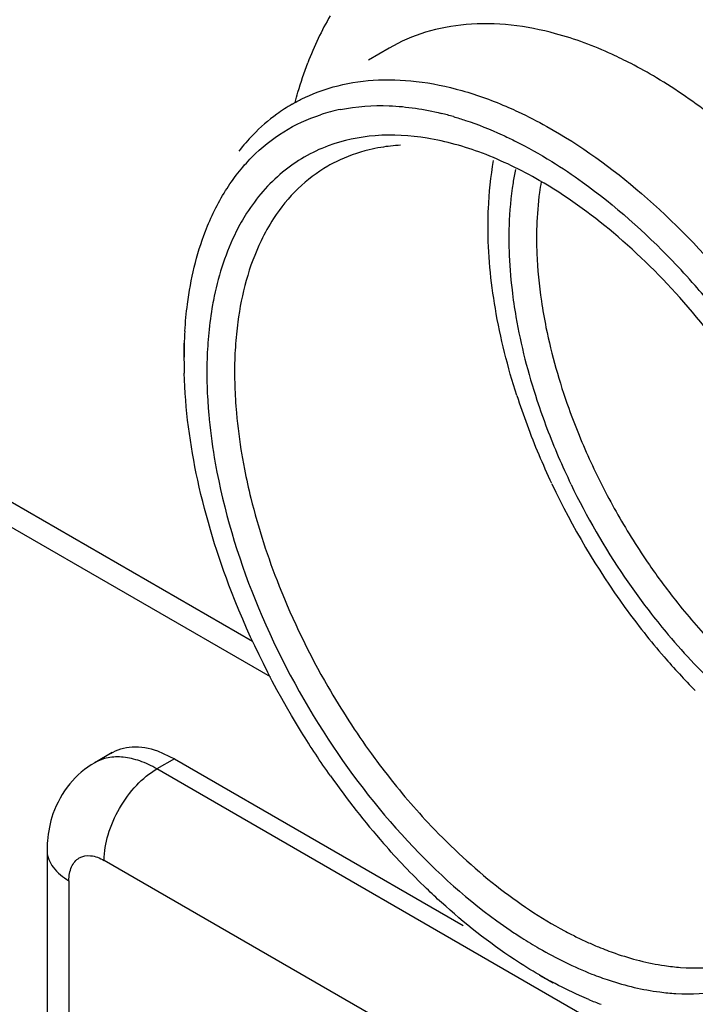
# Model space of a CAD drawing. Header units: inches. Extents: x 0 to 34, y 0 to 22.
# Tile 58 of 79: x 21.068 to 21.204, y 14.856 to 15.054. Entities that reach past the tile are written whole.
import ezdxf

# ---------------------------------------------------------------- set-up
doc = ezdxf.new("R2010")
doc.units = ezdxf.units.IN
doc.header["$LTSCALE"] = 1.87
doc.header["$MEASUREMENT"] = 0
doc.layers.get('0').update_dxf_attribs({"linetype": 'CONTINUOUS'})

msp = doc.modelspace()

# ---------------------------------------------------------------- linework, layer by layer
at = {"color": 9, "linetype": 'CONTINUOUS'}
for p, q in [((20.7006487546, 15.1683949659), (21.1150854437, 14.9291044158)), ((21.0993829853, 14.9055135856), (21.0958474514, 14.9034722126)), ((21.7492141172, 14.5262264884), (21.0958474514, 14.9034722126)), ((21.0737763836, 14.8871432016), (21.0737822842, 14.8869002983)), ((21.7386075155, 14.5078553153), (21.0852408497, 14.8851010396)), ((21.0781697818, 14.8810190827), (21.0781697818, 14.1268059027))]:
    msp.add_line(p, q, dxfattribs=at)
at = {"color": 7, "linetype": 'CONTINUOUS'}
for p, q in [((20.695983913, 15.1660158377), (21.11858271, 14.9220125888)), ((21.1425060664, 15.0482645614), (21.1383819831, 15.0458833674)), ((21.1012915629, 14.9889865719), (21.1012915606, 14.9857718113)), ((21.0868823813, 14.906752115), (21.0833468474, 14.9047107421)), ((21.095934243, 14.9071126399), (21.0993829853, 14.9055135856)), ((21.0993829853, 14.9055135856), (21.1574179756, 14.8720049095)), ((21.0737763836, 14.8871432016), (21.0737763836, 14.1329300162)), ((21.1727051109, 14.8620879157), (21.1754893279, 14.860480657))]:
    msp.add_line(p, q, dxfattribs=at)
for centre, radius, start, end in [((21.1815960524, 15.024696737), 0.0591278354, 149.4222523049, 154.4263160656), ((21.1872864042, 15.0220241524), 0.065414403, 154.4662643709, 159.1624933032), ((21.146370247, 14.9588575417), 0.0972267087, 59.1292520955, 62.5850168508), ((21.1405199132, 15.0067030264), 0.0349996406, 120.0021800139, 125.9784701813), ((21.1414643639, 15.0054704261), 0.0365522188, 126.0561117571, 136.0207361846), ((21.1397424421, 15.0009873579), 0.03565189, 104.6489342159, 107.9820259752), ((21.1400231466, 14.9999079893), 0.0367671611, 101.3804045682, 104.6467713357), ((21.1382129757, 14.9751138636), 0.0618471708, 73.8430172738, 76.1520263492), ((21.1435201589, 15.0035113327), 0.0393919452, 136.0466171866, 142.3642925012), ((21.1466991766, 14.9926264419), 0.0361800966, 93.0150813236, 99.2798100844), ((21.1453180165, 14.9983904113), 0.0302275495, 116.4564130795, 120.0000441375), ((21.2439872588, 15.0101304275), 0.0774136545, 178.1539043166, 180.0050368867), ((21.2461270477, 15.0101347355), 0.0739854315, 178.1402542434, 180.0087150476), ((21.0894879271, 14.9002300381), 0.1522572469, 41.2272258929, 43.7640084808), ((21.0829825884, 14.8945060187), 0.1609223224, 37.566066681, 41.2335357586), ((21.1923823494, 14.9857951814), 0.0910908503, 176.4578509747, 180.0146572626), ((21.1815123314, 14.9839651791), 0.0700282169, 172.3685774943, 174.3902372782), ((21.184972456, 14.9834300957), 0.0790819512, 174.4651812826, 178.2696721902), ((21.1872276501, 14.9834165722), 0.0757697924, 174.3998461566, 178.3381408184), ((21.1988495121, 14.9857846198), 0.0975580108, 180.007522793, 181.6541008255), ((21.1925792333, 14.9831309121), 0.0866943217, 178.2238338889, 180.0074541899), ((21.1946825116, 14.9831309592), 0.0832298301, 178.2904374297, 180.0077968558), ((21.1989245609, 14.9831448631), 0.093039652, 180.0155371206, 183.4281362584), ((21.2006252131, 14.9831421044), 0.0891725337, 180.0144383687, 183.4661277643), ((21.3033059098, 15.0220266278), 0.1419652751, 197.8623457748, 200.3830766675), ((21.2981921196, 15.0189609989), 0.1326005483, 198.2107438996, 200.7979103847), ((21.3010453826, 15.0197996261), 0.1300620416, 199.7099959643, 202.2756040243), ((21.3111938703, 15.0250536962), 0.1504136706, 200.4174317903, 205.2656777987), ((21.3050803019, 15.0215761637), 0.1399684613, 200.7974807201, 205.7901493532), ((21.3062641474, 15.0219453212), 0.1357046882, 202.2786980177, 207.2719848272), ((21.2259596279, 14.9859884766), 0.1202479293, 189.548861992, 190.9830686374), ((21.2268495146, 14.9859280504), 0.1155682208, 189.6479225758, 191.0956663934), ((21.3153541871, 15.0268457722), 0.1549315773, 205.2604422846, 215.9357859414), ((21.3103168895, 15.0239783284), 0.1457256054, 205.7629527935, 214.2392642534), ((21.3096579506, 15.0236153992), 0.139486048, 207.2471823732, 212.1412373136), ((21.3086675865, 15.0229858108), 0.1383125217, 212.1386625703, 214.6010382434), ((21.3059691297, 15.021116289), 0.1350297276, 214.5982758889, 218.3469757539), ((21.3073957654, 15.0219897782), 0.1421918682, 214.2391214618, 217.9345210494), ((21.2627290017, 14.9967017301), 0.1531121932, 201.6476560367, 210.0571736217), ((21.2994990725, 15.0160039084), 0.1267836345, 218.3490957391, 223.5536551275), ((21.3111637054, 15.0238239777), 0.1497652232, 215.9406178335, 218.3761195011), ((21.3066834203, 15.0202563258), 0.1440380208, 218.3699883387, 220.8723480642), ((21.3001383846, 15.014487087), 0.1353136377, 220.8386398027, 224.7562535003), ((21.265101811, 14.9978798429), 0.1557560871, 209.99509158, 215.9200152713), ((21.0925745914, 14.8887420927), 0.0184431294, 120.0221690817, 140.5265565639), ((21.2642729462, 14.9961519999), 0.1633573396, 215.1634137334, 221.2186194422), ((21.2222666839, 14.9526840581), 0.0986514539, 235.7952237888, 237.4316692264), ((21.2149286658, 14.9402313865), 0.0786228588, 241.7932398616, 243.6649489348), ((21.2129951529, 14.9363239), 0.0742631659, 243.6644909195, 245.6080874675), ((21.2112523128, 14.9324790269), 0.0700417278, 245.6076275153, 247.6290052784), ((21.2190731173, 14.9423851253), 0.0927234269, 239.9955087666, 241.7533481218), ((21.2110277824, 14.9255184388), 0.0740234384, 247.4461995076, 249.4948101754)]:
    msp.add_arc(centre, radius, start, end, dxfattribs=at)
for points, knots in [([(21.1759811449, 15.0511769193), (21.1701567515, 15.0527593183), (21.161184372, 15.0538952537), (21.1498482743, 15.0517730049), (21.1448164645, 15.0495985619), (21.1425060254, 15.0482645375)], [0, 0, 0, 0, 0.5266484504, 0.7672030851, 1, 1, 1, 1]), ([(21.1911365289, 15.0451652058), (21.1898751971, 15.0458181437), (21.1849871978, 15.0482057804), (21.1798604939, 15.0501229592), (21.1759811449, 15.0511769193)], [0, 0, 0, 0, 0.261073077, 1, 1, 1, 1]), ([(21.1236472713, 15.0373777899), (21.123822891, 15.038061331), (21.1245472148, 15.0407330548), (21.1254162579, 15.0433660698), (21.1261505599, 15.0452932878)], [0, 0, 0, 0, 0.2549541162, 1, 1, 1, 1]), ([(21.1312557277, 15.0404658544), (21.1338796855, 15.0412003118), (21.1394669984, 15.0421168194), (21.1482250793, 15.0418202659), (21.1574033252, 15.0399182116), (21.1634767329, 15.0376927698), (21.1665393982, 15.0363538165)], [0, 0, 0, 0, 0.2259451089, 0.4655465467, 0.7228299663, 1, 1, 1, 1]), ([(21.2114848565, 15.0313811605), (21.2102487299, 15.0324207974), (21.2053918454, 15.0363565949), (21.2002375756, 15.0399320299), (21.196257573, 15.0423098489)], [0, 0, 0, 0, 0.2583730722, 1, 1, 1, 1]), ([(21.1230189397, 15.0370129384), (21.1236608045, 15.0373835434), (21.1262895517, 15.0387923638), (21.1290983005, 15.0398619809), (21.1312557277, 15.0404658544)], [0, 0, 0, 0, 0.2485891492, 1, 1, 1, 1]), ([(21.1327681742, 15.0359522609), (21.135964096, 15.0365960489), (21.1428191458, 15.0370596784), (21.1495830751, 15.0360088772), (21.1530158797, 15.0351633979)], [0, 0, 0, 0, 0.4797461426, 1, 1, 1, 1]), ([(21.1665393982, 15.0363538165), (21.1671795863, 15.0360739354), (21.1697793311, 15.0348974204), (21.1723196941, 15.0335906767), (21.1742017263, 15.0325415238)], [0, 0, 0, 0, 0.2448636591, 1, 1, 1, 1]), ([(21.1055979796, 15.011485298), (21.1066909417, 15.014321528), (21.109285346, 15.0196501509), (21.1146148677, 15.0265081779), (21.121141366, 15.0317543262), (21.1261502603, 15.0340580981), (21.1287360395, 15.0348977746)], [0, 0, 0, 0, 0.2681523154, 0.5191523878, 0.7601524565, 1, 1, 1, 1]), ([(21.1554231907, 15.0345182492), (21.1562375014, 15.0342825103), (21.1595733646, 15.0332442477), (21.1628273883, 15.0319485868), (21.165234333, 15.0308509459)], [0, 0, 0, 0, 0.2426878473, 1, 1, 1, 1]), ([(21.1742017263, 15.0325415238), (21.180990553, 15.0287570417), (21.1942978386, 15.0191195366), (21.2056526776, 15.0073178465), (21.2110882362, 15.0007460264)], [0, 0, 0, 0, 0.4768106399, 1, 1, 1, 1]), ([(21.1726916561, 15.0216930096), (21.1690319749, 15.0238056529), (21.1617490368, 15.0273534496), (21.1505718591, 15.0305164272), (21.1399505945, 15.0311440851), (21.1332793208, 15.0297556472), (21.1302553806, 15.0286296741)], [0, 0, 0, 0, 0.2861002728, 0.5457631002, 0.7815321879, 1, 1, 1, 1]), ([(21.165234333, 15.0308509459), (21.1660684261, 15.0304705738), (21.1694703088, 15.0288486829), (21.1727640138, 15.0270026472), (21.1751900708, 15.0255040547)], [0, 0, 0, 0, 0.2432732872, 1, 1, 1, 1]), ([(21.1302553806, 15.0286296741), (21.1269522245, 15.0273997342), (21.1205969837, 15.0237337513), (21.115845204, 15.0181748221), (21.1138786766, 15.0150957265)], [0, 0, 0, 0, 0.4910292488, 1, 1, 1, 1]), ([(21.1408649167, 15.0283330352), (21.1400702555, 15.0282021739), (21.1369705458, 15.0275800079), (21.1339599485, 15.0265017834), (21.1318511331, 15.0254523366)], [0, 0, 0, 0, 0.2547913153, 1, 1, 1, 1]), ([(21.1623977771, 15.0125346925), (21.1623977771, 15.0136773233), (21.1624861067, 15.0180775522), (21.1629395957, 15.0224745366), (21.1635222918, 15.0256805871)], [0, 0, 0, 0, 0.259617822, 1, 1, 1, 1]), ([(21.1751900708, 15.0255040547), (21.1773082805, 15.0241956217), (21.1860242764, 15.0183521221), (21.1939150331, 15.0113199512), (21.1994473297, 15.0055447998)], [0, 0, 0, 0, 0.2374085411, 1, 1, 1, 1]), ([(21.1302042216, 15.0245682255), (21.1280404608, 15.0233188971), (21.1239351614, 15.0202037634), (21.1207001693, 15.016205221), (21.1192846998, 15.0140293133)], [0, 0, 0, 0, 0.4904546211, 1, 1, 1, 1]), ([(21.1679203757, 15.0239228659), (21.1677329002, 15.0230278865), (21.1670452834, 15.0192957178), (21.1667068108, 15.0155024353), (21.1666137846, 15.0126242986)], [0, 0, 0, 0, 0.2410104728, 1, 1, 1, 1]), ([(21.1730693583, 15.0214213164), (21.1729454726, 15.0207092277), (21.1724910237, 15.0177656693), (21.1722541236, 15.0147898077), (21.1721805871, 15.0125357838)], [0, 0, 0, 0, 0.2427075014, 1, 1, 1, 1]), ([(21.225039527, 14.962269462), (21.2219172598, 14.9686163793), (21.214894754, 14.9808159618), (21.2023380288, 14.9972805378), (21.1883365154, 15.011175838), (21.177964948, 15.0186488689), (21.1726916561, 15.0216930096)], [0, 0, 0, 0, 0.26456313, 0.5247847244, 0.7722581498, 1, 1, 1, 1]), ([(21.1138786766, 15.0150957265), (21.113120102, 15.0139079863), (21.1101761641, 15.0087067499), (21.1083089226, 15.0029373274), (21.1073777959, 14.9984746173)], [0, 0, 0, 0, 0.236139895, 1, 1, 1, 1]), ([(21.1192846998, 15.0140293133), (21.1183520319, 15.0125955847), (21.1147596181, 15.0061521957), (21.1128554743, 14.9988633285), (21.1121043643, 14.9932649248)], [0, 0, 0, 0, 0.2324233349, 1, 1, 1, 1]), ([(21.1014655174, 14.9914230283), (21.1015792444, 14.9932353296), (21.1022242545, 15.00004489), (21.1037906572, 15.0067953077), (21.1055979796, 15.011485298)], [0, 0, 0, 0, 0.2653983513, 1, 1, 1, 1]), ([(21.1681839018, 14.9784814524), (21.1663430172, 14.9841988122), (21.1635090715, 14.9954352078), (21.1623977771, 15.0069931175), (21.1623977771, 15.0125346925)], [0, 0, 0, 0, 0.520126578, 1, 1, 1, 1]), ([(21.1665736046, 15.010123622), (21.1665736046, 15.0092744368), (21.1666298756, 15.0057899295), (21.166900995, 15.0023097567), (21.1672116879, 14.9996926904)], [0, 0, 0, 0, 0.2436945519, 1, 1, 1, 1]), ([(21.1721416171, 15.0101234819), (21.1721416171, 15.0090971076), (21.1722273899, 15.004859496), (21.1726430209, 15.000630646), (21.1731133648, 14.9974538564)], [0, 0, 0, 0, 0.242195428, 1, 1, 1, 1]), ([(21.1672116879, 14.9996926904), (21.1674270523, 14.9978786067), (21.1685326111, 14.990372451), (21.1704341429, 14.9829912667), (21.172233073, 14.9775215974)], [0, 0, 0, 0, 0.240855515, 1, 1, 1, 1]), ([(21.1073777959, 14.9984746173), (21.1072529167, 14.9978760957), (21.1067777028, 14.9954204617), (21.1064420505, 14.9929383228), (21.1062592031, 14.9910576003)], [0, 0, 0, 0, 0.2444664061, 1, 1, 1, 1]), ([(21.1731133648, 14.9974538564), (21.1733753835, 14.9956841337), (21.1746620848, 14.9883849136), (21.1767086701, 14.9812264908), (21.1786034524, 14.9759349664)], [0, 0, 0, 0, 0.2414470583, 1, 1, 1, 1]), ([(21.1108583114, 14.9390226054), (21.1080261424, 14.9463219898), (21.1035734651, 14.9607551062), (21.1015394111, 14.9757589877), (21.1013321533, 14.9829685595)], [0, 0, 0, 0, 0.5205097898, 1, 1, 1, 1]), ([(21.1060513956, 14.9775814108), (21.1061072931, 14.9766364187), (21.1063916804, 14.9727732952), (21.1068925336, 14.9689268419), (21.107377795, 14.9660407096)], [0, 0, 0, 0, 0.2444032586, 1, 1, 1, 1]), ([(21.1116158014, 14.9777508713), (21.1116706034, 14.9768345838), (21.111949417, 14.9730880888), (21.1124403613, 14.9693581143), (21.112915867, 14.9665595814)], [0, 0, 0, 0, 0.244352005, 1, 1, 1, 1]), ([(21.1079142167, 14.9630789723), (21.1097228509, 14.9537556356), (21.1156091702, 14.9350608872), (21.1248038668, 14.9177923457), (21.1302553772, 14.9094671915)], [0, 0, 0, 0, 0.4883256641, 1, 1, 1, 1]), ([(21.1134415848, 14.9636872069), (21.11382301, 14.9617414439), (21.1155963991, 14.9537668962), (21.1181373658, 14.9459685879), (21.1204158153, 14.9402189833)], [0, 0, 0, 0, 0.242769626, 1, 1, 1, 1]), ([(21.130726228, 14.9020728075), (21.1287014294, 14.9049405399), (21.1209798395, 14.9166260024), (21.1146539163, 14.9292401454), (21.1108583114, 14.9390226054)], [0, 0, 0, 0, 0.2506879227, 1, 1, 1, 1]), ([(21.1952470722, 14.9345758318), (21.1963449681, 14.9331682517), (21.2007440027, 14.9277477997), (21.2055679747, 14.9226676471), (21.2093911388, 14.9191495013)], [0, 0, 0, 0, 0.255722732, 1, 1, 1, 1]), ([(21.1302553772, 14.9094671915), (21.1353090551, 14.9017495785), (21.1463013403, 14.8876912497), (21.1597600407, 14.8758864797), (21.1668095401, 14.8710959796)], [0, 0, 0, 0, 0.5197729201, 1, 1, 1, 1]), ([(21.0865802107, 14.9065689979), (21.0872041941, 14.9069654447), (21.0885925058, 14.9076041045), (21.091793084, 14.9081529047), (21.0943170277, 14.9076749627), (21.095934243, 14.9071126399)], [0, 0, 0, 0, 0.2296700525, 0.4680743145, 1, 1, 1, 1]), ([(21.1389648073, 14.9065047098), (21.139900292, 14.9052146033), (21.14366796, 14.9001871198), (21.1477545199, 14.8953969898), (21.1509790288, 14.8919929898)], [0, 0, 0, 0, 0.2536597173, 1, 1, 1, 1]), ([(21.0749637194, 14.8944201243), (21.0743585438, 14.8926780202), (21.0738689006, 14.8902254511), (21.0737763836, 14.8877629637), (21.0737763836, 14.8871432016)], [0, 0, 0, 0, 0.7484718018, 1, 1, 1, 1]), ([(21.1509790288, 14.8919929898), (21.1550629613, 14.8876817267), (21.16345094, 14.8799129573), (21.1729612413, 14.8735218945), (21.1777671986, 14.8709451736)], [0, 0, 0, 0, 0.5213024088, 1, 1, 1, 1]), ([(21.1530158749, 14.8766502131), (21.1520104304, 14.8775636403), (21.147968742, 14.8813479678), (21.1441497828, 14.8853687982), (21.1413954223, 14.8885103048)], [0, 0, 0, 0, 0.2453594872, 1, 1, 1, 1]), ([(21.1727051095, 14.8620879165), (21.1710144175, 14.8630639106), (21.1640631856, 14.8673670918), (21.1576196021, 14.8724678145), (21.1530158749, 14.8766502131)], [0, 0, 0, 0, 0.2388849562, 1, 1, 1, 1]), ([(21.1691621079, 14.869545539), (21.1703246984, 14.8688031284), (21.1748478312, 14.8660497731), (21.1796212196, 14.8636954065), (21.1832666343, 14.8622648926)], [0, 0, 0, 0, 0.260490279, 1, 1, 1, 1]), ([(21.184594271, 14.8677087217), (21.1857085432, 14.8672503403), (21.190007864, 14.8656135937), (21.1944982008, 14.8644523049), (21.1978581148, 14.8639593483)], [0, 0, 0, 0, 0.2618856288, 1, 1, 1, 1]), ([(21.1978581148, 14.8639593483), (21.1989259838, 14.8638026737), (21.2030376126, 14.8633419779), (21.2072275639, 14.8634809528), (21.2102430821, 14.8639907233)], [0, 0, 0, 0, 0.2608517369, 1, 1, 1, 1]), ([(21.1832666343, 14.8622648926), (21.1844135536, 14.8618148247), (21.1888387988, 14.8602132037), (21.1934526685, 14.8591047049), (21.1968987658, 14.8586612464)], [0, 0, 0, 0, 0.2617751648, 1, 1, 1, 1]), ([(21.1826360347, 14.8571563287), (21.1820144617, 14.8574143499), (21.1794887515, 14.8585022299), (21.1770197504, 14.8597206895), (21.1751900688, 14.8607033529)], [0, 0, 0, 0, 0.2447391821, 1, 1, 1, 1]), ([(21.1968987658, 14.8586612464), (21.1979818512, 14.8585218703), (21.2021564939, 14.8581276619), (21.2063985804, 14.8583368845), (21.2094492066, 14.8588955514)], [0, 0, 0, 0, 0.2604146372, 1, 1, 1, 1])]:
    msp.add_open_spline(points, degree=3, knots=knots, dxfattribs=at)
at = {"color": 9, "linetype": 'CONTINUOUS'}
for points, knots in [([(21.0958474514, 14.9034722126), (21.0947500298, 14.9041058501), (21.092568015, 14.9051447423), (21.0892133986, 14.9059538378), (21.086066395, 14.9058750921), (21.0841714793, 14.9051868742), (21.0833468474, 14.9047107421)], [0, 0, 0, 0, 0.2898048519, 0.549056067, 0.7822328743, 1, 1, 1, 1]), ([(21.0852408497, 14.8851010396), (21.0852408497, 14.8868396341), (21.0858929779, 14.8905065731), (21.0881661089, 14.895659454), (21.091492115, 14.9002045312), (21.0943417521, 14.9026028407), (21.0958474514, 14.9034722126)], [0, 0, 0, 0, 0.2372134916, 0.4999938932, 0.7627776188, 1, 1, 1, 1]), ([(21.0737822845, 14.8869002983), (21.073809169, 14.8863470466), (21.0740622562, 14.885202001), (21.0753448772, 14.8829807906), (21.0769682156, 14.881712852), (21.0781697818, 14.8810190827)], [0, 0, 0, 0, 0.2183838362, 0.4529718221, 1, 1, 1, 1]), ([(21.0781697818, 14.8810190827), (21.0781697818, 14.8819739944), (21.0784020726, 14.8837488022), (21.0800879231, 14.8858615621), (21.0827606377, 14.8862648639), (21.0844138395, 14.8855785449), (21.0852408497, 14.8851010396)], [0, 0, 0, 0, 0.2753693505, 0.4999885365, 0.7246154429, 1, 1, 1, 1])]:
    msp.add_open_spline(points, degree=3, knots=knots, dxfattribs=at)
at = {"color": 7, "linetype": 'CONTINUOUS'}
msp.add_open_spline([(21.0783379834, 14.9004667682), (21.0768699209, 14.8986856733), (21.0757211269, 14.8966004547), (21.0749637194, 14.8944201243)], degree=3, dxfattribs=at)

doc.saveas('drawing.dxf')
